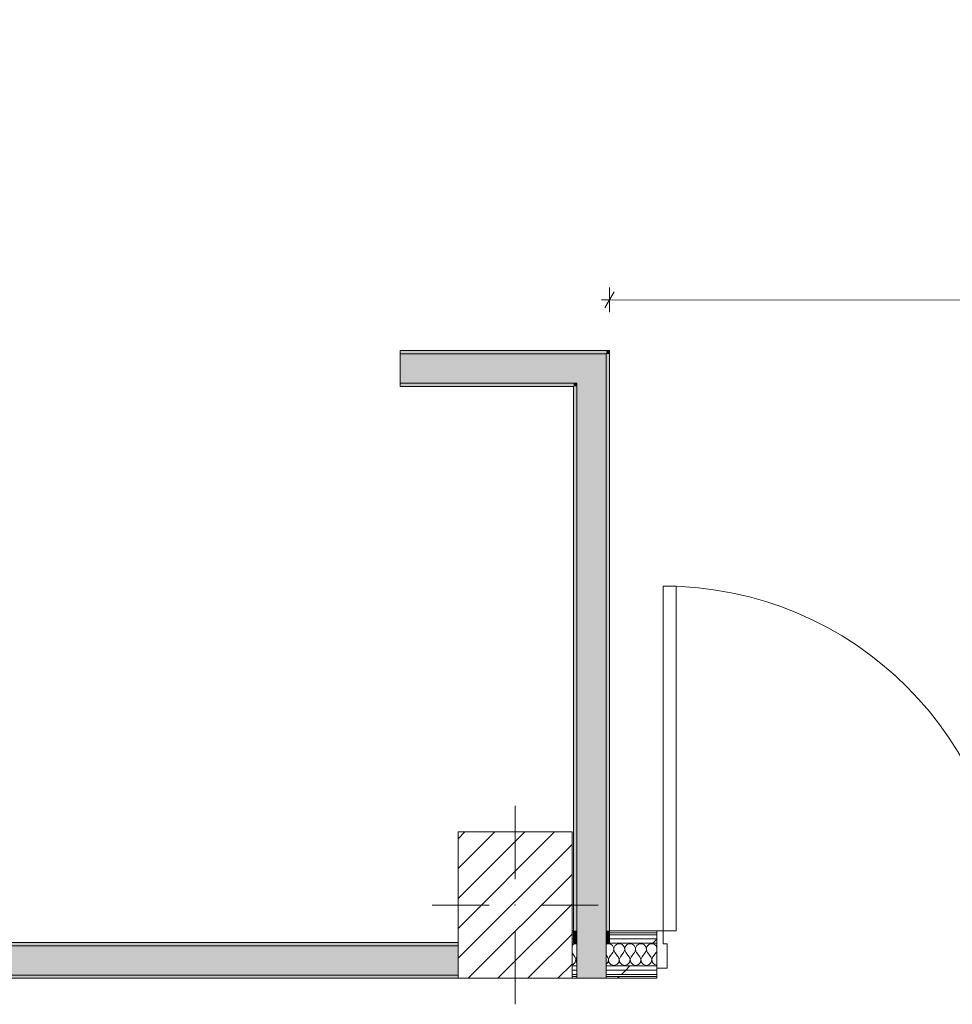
# Model space of a CAD drawing. Header units: millimetres. Extents: x -30280 to 19093, y -17460 to 4378.
# Tile 4 of 188: x -20576 to -17710, y -17164 to -14137. Entities that reach past the tile are written whole.
import ezdxf

# ---------------------------------------------------------------- set-up
doc = ezdxf.new("R2010")
doc.units = ezdxf.units.MM
doc.header["$MEASUREMENT"] = 0
doc.linetypes.add('Wipeout_Contour', pattern=[1000, 0, -1000])
for name, color, linetype, lineweight in [('08_E_Envans secs_Pluma_Nº__7', 7, 'Continuous', 5), ('10_ESTR_Pilars_Pluma_Nº__20', 1, 'Continuous', 5), ('10_ESTR_Pilars_Pluma_Nº__28', 7, 'Continuous', 20), ('10_ESTR_Pilars_Pluma_Nº__42', 8, 'Continuous', 25), ('12_FAÇ_Façana_Pluma_Nº__7', 7, 'Continuous', 5), ('Nuevo_06_COT_Generals_Pluma_Nº__1', 7, 'Continuous', 5), ('Nuevo_08_E_Envans secs_Pluma_Nº__1', 7, 'Continuous', 5), ('Nuevo_Puertas Archicad_Pluma_Nº__1', 7, 'Continuous', 5)]:
    doc.layers.add(name, color=color, linetype=linetype, lineweight=lineweight)
for name, color, linetype in [('10_ESTR_Pilars', 7, 'Continuous'), ('12_FAÇ_Façana', 7, 'Continuous'), ('Nuevo_06_COT_Generals', 7, 'Continuous'), ('Nuevo_08_E_Envans secs', 7, 'Continuous'), ('Nuevo_Puertas Archicad', 7, 'Continuous')]:
    doc.layers.add(name, color=color, linetype=linetype)
for name, color, linetype, lineweight, true_color in [('12_FAÇ_Façana_Pluma_Nº__102', 7, 'Continuous', 5, 0xcccccc), ('12_FAÇ_Façana_Pluma_Nº__176', 7, 'Continuous', 15, 0x93a0c6), ('Nuevo_08_E_Envans secs_Pluma_Nº__102', 7, 'Continuous', 5, 0xcccccc), ('Nuevo_08_E_Envans secs_Pluma_Nº__171', 171, 'Continuous', 13, 0xaaaaff), ('Nuevo_08_E_Envans secs_Pluma_Nº__177', 7, 'Continuous', 15, 0xf7e046), ('Nuevo_Puertas Archicad_Pluma_Nº__3', 7, 'Continuous', 5, 0xa4a4a4)]:
    doc.layers.add(name, color=color, linetype=linetype, lineweight=lineweight, true_color=true_color)
doc.styles.add('Estilo_Generado_1', font='txt')
doc.dimstyles.new('Estilo_Generado__2', dxfattribs={"dimtxt": 100, "dimasz": 38, "dimexe": 0.18, "dimexo": 300, "dimgap": 0, "dimtad": 1, "dimlfac": 0.001, "dimzin": 0, "dimdsep": 46, "dimtxsty": 'Estilo_Generado_1', "dimblk": 'ARROWHEAD_2', "dimblk1": 'ARROWHEAD_2', "dimblk2": 'ARROWHEAD_2', "dimcen": 0.09, "dimclrd": 7, "dimclre": 7, "dimclrt": 7, "dimadec": 0, "dimazin": 0, "dimtfac": 1, "dimtdec": 4, "dimtmove": 0, "dimatfit": 3, "dimfxl": 0, "dimtolj": 1, "dimtzin": 0, "dimarcsym": 0})
pattern_1 = [(45, (0, 0), (-183.8478, 183.8478), [195, -65]), (45, (7e-14, 183.85), (-183.8478, 183.8478), [195, -65])]

# ---------------------------------------------------------------- blocks, each defined once
blk = doc.blocks.new('Muro_38_1', base_point=(-27275.1, -17084))
at = {"layer": '12_FAÇ_Façana_Pluma_Nº__102', "linetype": 'Continuous', "lineweight": 0, "true_color": 0xe5e5e5}
blk.add_hatch(color=254, dxfattribs=at).paths.add_polyline_path([(-21356.1, -17074), (-19228.6, -17074), (-19228.6, -16984), (-21356.1, -16984)])
at = {"layer": '12_FAÇ_Façana_Pluma_Nº__176', "linetype": 'Continuous', "lineweight": 0, "true_color": 0x495063}
for points in [[(-21356.1, -16984), (-19228.6, -16984), (-19228.6, -16974), (-21356.1, -16974)], [(-21356.1, -17084), (-19228.6, -17084), (-19228.6, -17074), (-21356.1, -17074)]]:
    blk.add_hatch(color=251, dxfattribs=at).paths.add_polyline_path(points)
at = {"layer": '12_FAÇ_Façana_Pluma_Nº__7', "color": 7, "linetype": 'Continuous', "lineweight": 5}
for p, q in [((-19228.6, -16984), (-21356.1, -16984)), ((-21356.1, -17074), (-19228.6, -17074))]:
    blk.add_line(p, q, dxfattribs=at)
at = {"layer": '12_FAÇ_Façana_Pluma_Nº__7', "color": 7, "linetype": 'Continuous', "lineweight": 5, "flags": 128}
for points in [[(-19228.6, -16974), (-21356.1, -16974)], [(-21356.1, -17084), (-19228.6, -17084)]]:
    blk.add_lwpolyline(points, dxfattribs=at)
blk = doc.blocks.new('Muro_42_1', base_point=(-18763.6, -17084))
at = {"layer": '12_FAÇ_Façana_Pluma_Nº__102', "linetype": 'Continuous', "lineweight": 0, "true_color": 0xe5e5e5}
for points in [[(-18863.6, -15254), (-18773.6, -15164), (-18863.6, -15164)], [(-18863.6, -15254), (-18773.6, -15254), (-18773.6, -15164)], [(-18863.6, -15254), (-18863.6, -16938), (-18773.6, -16938), (-18773.6, -15254)], [(-18773.6, -16938), (-18863.6, -16938), (-18863.6, -16944), (-18773.6, -16944)], [(-18773.6, -16944), (-18863.6, -16944), (-18863.6, -16950), (-18773.6, -16950)], [(-18773.6, -16950), (-18863.6, -16950), (-18863.6, -16963), (-18773.6, -16963)], [(-18773.6, -16963), (-18863.6, -16963), (-18863.6, -16976), (-18773.6, -16976)], [(-18773.6, -16976), (-18863.6, -16976), (-18863.6, -17046), (-18773.6, -17046)], [(-18773.6, -17046), (-18863.6, -17046), (-18863.6, -17059), (-18773.6, -17059)], [(-18773.6, -17059), (-18863.6, -17059), (-18863.6, -17072), (-18773.6, -17072)], [(-18773.6, -17072), (-18863.6, -17072), (-18863.6, -17078), (-18773.6, -17078)], [(-18773.6, -17078), (-18863.6, -17078), (-18863.6, -17084), (-18773.6, -17084)]]:
    blk.add_hatch(color=254, dxfattribs=at).paths.add_polyline_path(points)
at = {"layer": '12_FAÇ_Façana_Pluma_Nº__176', "linetype": 'Continuous', "lineweight": 0, "true_color": 0x495063}
for points in [[(-18773.6, -15164), (-18763.6, -15154), (-18773.6, -15154)], [(-18773.6, -15164), (-18763.6, -15164), (-18763.6, -15154)], [(-18773.6, -15164), (-18773.6, -16938), (-18763.6, -16938), (-18763.6, -15164)], [(-18873.6, -15264), (-18863.6, -15254), (-18873.6, -15254)], [(-18873.6, -15264), (-18863.6, -15264), (-18863.6, -15254)], [(-18873.6, -15264), (-18873.6, -16938), (-18863.6, -16938), (-18863.6, -15264)], [(-18863.6, -16938), (-18873.6, -16938), (-18873.6, -16944), (-18863.6, -16944)], [(-18863.6, -16944), (-18873.6, -16944), (-18873.6, -16950), (-18863.6, -16950)], [(-18863.6, -16950), (-18873.6, -16950), (-18873.6, -16963), (-18863.6, -16963)], [(-18763.6, -16938), (-18773.6, -16938), (-18773.6, -16944), (-18763.6, -16944)], [(-18763.6, -16944), (-18773.6, -16944), (-18773.6, -16950), (-18763.6, -16950)], [(-18763.6, -16950), (-18773.6, -16950), (-18773.6, -16963), (-18763.6, -16963)], [(-18863.6, -16963), (-18873.6, -16963), (-18873.6, -16976), (-18863.6, -16976)], [(-18763.6, -16963), (-18773.6, -16963), (-18773.6, -16976), (-18763.6, -16976)]]:
    blk.add_hatch(color=251, dxfattribs=at).paths.add_polyline_path(points)
at = {"layer": '08_E_Envans secs_Pluma_Nº__7', "color": 7, "linetype": 'Continuous', "lineweight": 5}
for p, q in [((-18873.6, -16938), (-18873.6, -16944)), ((-18873.6, -16944), (-18873.6, -16950)), ((-18873.6, -16950), (-18873.6, -16963)), ((-18863.6, -16938), (-18863.6, -16944)), ((-18863.6, -16944), (-18863.6, -16950)), ((-18863.6, -16950), (-18863.6, -16963)), ((-18773.6, -16944), (-18773.6, -16938)), ((-18773.6, -16950), (-18773.6, -16944)), ((-18773.6, -16963), (-18773.6, -16950)), ((-18763.6, -16944), (-18763.6, -16938)), ((-18763.6, -16950), (-18763.6, -16944)), ((-18763.6, -16963), (-18763.6, -16950)), ((-18873.6, -16963), (-18873.6, -16976)), ((-18863.6, -16963), (-18863.6, -16976)), ((-18863.6, -16976), (-18863.6, -17046)), ((-18773.6, -16976), (-18773.6, -16963)), ((-18773.6, -17046), (-18773.6, -16976)), ((-18763.6, -16976), (-18763.6, -16963)), ((-18863.6, -17046), (-18863.6, -17059)), ((-18863.6, -17059), (-18863.6, -17072)), ((-18863.6, -17072), (-18863.6, -17078)), ((-18773.6, -17059), (-18773.6, -17046)), ((-18773.6, -17072), (-18773.6, -17059)), ((-18773.6, -17078), (-18773.6, -17072)), ((-18863.6, -17078), (-18863.6, -17084)), ((-18773.6, -17084), (-18773.6, -17078))]:
    blk.add_line(p, q, dxfattribs=at)
at = {"layer": '12_FAÇ_Façana_Pluma_Nº__7', "color": 7, "linetype": 'Continuous', "lineweight": 5}
for p, q in [((-18773.6, -15164), (-18863.6, -15164)), ((-18773.6, -15254), (-18773.6, -15164)), ((-18863.6, -15254), (-18873.6, -15254)), ((-18863.6, -15254), (-18863.6, -16938)), ((-18773.6, -16938), (-18773.6, -15254))]:
    blk.add_line(p, q, dxfattribs=at)
at = {"layer": '12_FAÇ_Façana_Pluma_Nº__7', "color": 7, "linetype": 'Continuous', "lineweight": 5, "flags": 128}
for points in [[(-18763.6, -15154), (-18773.6, -15154)], [(-18763.6, -16938), (-18763.6, -15154)], [(-18873.6, -15264), (-18873.6, -16938)]]:
    blk.add_lwpolyline(points, dxfattribs=at)
at = {"layer": 'Nuevo_08_E_Envans secs_Pluma_Nº__1', "color": 7, "linetype": 'Continuous', "lineweight": 5}
for p, q in [((-18873.6, -16976), (-18863.6, -16976)), ((-18773.6, -16976), (-18763.6, -16976)), ((-18863.6, -17084), (-18773.6, -17084))]:
    blk.add_line(p, q, dxfattribs=at)
blk = doc.blocks.new('Muro_43_1', base_point=(-18763.6, -15154))
at = {"layer": '12_FAÇ_Façana_Pluma_Nº__102', "linetype": 'Continuous', "lineweight": 0, "true_color": 0xe5e5e5}
blk.add_hatch(color=254, dxfattribs=at).paths.add_polyline_path([(-18863.6, -15164), (-19406.4, -15164), (-19406.4, -15254), (-18863.6, -15254)])
at = {"layer": '12_FAÇ_Façana_Pluma_Nº__176', "linetype": 'Continuous', "lineweight": 0, "true_color": 0x495063}
for points in [[(-18773.6, -15154), (-19406.4, -15154), (-19406.4, -15164), (-18773.6, -15164)], [(-18873.6, -15254), (-19406.4, -15254), (-19406.4, -15264), (-18873.6, -15264)]]:
    blk.add_hatch(color=251, dxfattribs=at).paths.add_polyline_path(points)
at = {"layer": '12_FAÇ_Façana_Pluma_Nº__7', "color": 7, "linetype": 'Continuous', "lineweight": 5}
for p, q in [((-18863.6, -15164), (-19406.4, -15164)), ((-18773.6, -15164), (-18863.6, -15164)), ((-19406.4, -15254), (-18873.6, -15254)), ((-18863.6, -15254), (-18873.6, -15254))]:
    blk.add_line(p, q, dxfattribs=at)
at = {"layer": '12_FAÇ_Façana_Pluma_Nº__7', "color": 7, "linetype": 'Continuous', "lineweight": 5, "flags": 128}
for points in [[(-18773.6, -15154), (-19406.4, -15154)], [(-19406.4, -15154), (-19406.4, -15164)], [(-19406.4, -15164), (-19406.4, -15254)], [(-19406.4, -15254), (-19406.4, -15264)], [(-19406.4, -15264), (-18873.6, -15264)]]:
    blk.add_lwpolyline(points, dxfattribs=at)
blk = doc.blocks.new('*X120')
at = {"layer": 'Nuevo_08_E_Envans secs_Pluma_Nº__102', "color": 254, "linetype": 'Continuous', "lineweight": 5, "true_color": 0xcccccc}
for p, q in [((-18875.4, -16980.1), (-18878.6, -16982.8)), ((-18871.2, -16978.3), (-18875.4, -16980.1)), ((-18866.7, -16977.6), (-18871.2, -16978.3)), ((-18863.6, -16978.1), (-18866.7, -16977.6)), ((-18870, -17017.6), (-18878.6, -17006.2)), ((-18878.6, -17043), (-18874.6, -17041.8)), ((-18874.6, -17041.8), (-18868.4, -17035.1)), ((-18866.7, -17026.1), (-18870, -17017.6)), ((-18868.4, -17035.1), (-18866.7, -17026.1)), ((-18863.6, -17018.4), (-18866.6, -17026.1)), ((-18866.6, -17026.1), (-18864.9, -17035.1)), ((-18864.9, -17035.1), (-18863.6, -17036.5))]:
    blk.add_line(p, q, dxfattribs=at)
blk = doc.blocks.new('*X121')
at = {"layer": 'Nuevo_08_E_Envans secs_Pluma_Nº__102', "color": 254, "linetype": 'Continuous', "lineweight": 5, "true_color": 0xcccccc}
for p, q in [((-18771.2, -16978.3), (-18773.6, -16979.3)), ((-18766.7, -16977.6), (-18771.2, -16978.3)), ((-18762.1, -16978.3), (-18766.7, -16977.6)), ((-18757.9, -16980.1), (-18762.1, -16978.3)), ((-18754.4, -16983.1), (-18757.9, -16980.1)), ((-18751.8, -16986.9), (-18754.4, -16983.1)), ((-18745.6, -16983.1), (-18748.2, -16986.9)), ((-18742.1, -16980.1), (-18745.6, -16983.1)), ((-18737.9, -16978.3), (-18742.1, -16980.1)), ((-18733.3, -16977.6), (-18737.9, -16978.3)), ((-18728.8, -16978.3), (-18733.3, -16977.6)), ((-18724.6, -16980.1), (-18728.8, -16978.3)), ((-18721, -16983.1), (-18724.6, -16980.1)), ((-18718.4, -16986.9), (-18721, -16983.1)), ((-18712.3, -16983.1), (-18714.9, -16986.9)), ((-18708.8, -16980.1), (-18712.3, -16983.1)), ((-18704.6, -16978.3), (-18708.8, -16980.1)), ((-18700, -16977.6), (-18704.6, -16978.3)), ((-18695.4, -16978.3), (-18700, -16977.6)), ((-18691.2, -16980.1), (-18695.4, -16978.3)), ((-18687.7, -16983.1), (-18691.2, -16980.1)), ((-18685.1, -16986.9), (-18687.7, -16983.1)), ((-18679, -16983.1), (-18681.6, -16986.9)), ((-18675.4, -16980.1), (-18679, -16983.1)), ((-18671.2, -16978.3), (-18675.4, -16980.1)), ((-18666.7, -16977.6), (-18671.2, -16978.3)), ((-18662.1, -16978.3), (-18666.7, -16977.6)), ((-18657.9, -16980.1), (-18662.1, -16978.3)), ((-18654.4, -16983.1), (-18657.9, -16980.1)), ((-18651.8, -16986.9), (-18654.4, -16983.1)), ((-18645.6, -16983.1), (-18648.2, -16986.9)), ((-18642.1, -16980.1), (-18645.6, -16983.1)), ((-18637.9, -16978.3), (-18642.1, -16980.1)), ((-18633.3, -16977.6), (-18637.9, -16978.3)), ((-18628.8, -16978.3), (-18633.3, -16977.6)), ((-18624.6, -16980.1), (-18628.8, -16978.3)), ((-18621, -16983.1), (-18624.6, -16980.1)), ((-18618.4, -16986.9), (-18621, -16983.1)), ((-18770, -17017.6), (-18773.6, -17012.8)), ((-18763.3, -17017.6), (-18753.3, -17004.3)), ((-18753.3, -17004.3), (-18751.1, -17000.3)), ((-18750.3, -16991.2), (-18751.8, -16986.9)), ((-18751.1, -17000.3), (-18750.1, -16995.8)), ((-18750.1, -16995.8), (-18750.3, -16991.2)), ((-18749.7, -16991.2), (-18749.9, -16995.8)), ((-18749.9, -16995.8), (-18748.9, -17000.3)), ((-18748.2, -16986.9), (-18749.7, -16991.2)), ((-18748.9, -17000.3), (-18746.7, -17004.3)), ((-18736.7, -17017.6), (-18746.7, -17004.3)), ((-18730, -17017.6), (-18720, -17004.3)), ((-18720, -17004.3), (-18717.8, -17000.3)), ((-18717, -16991.2), (-18718.4, -16986.9)), ((-18717.8, -17000.3), (-18716.7, -16995.8)), ((-18716.7, -16995.8), (-18717, -16991.2)), ((-18716.4, -16991.2), (-18716.6, -16995.8)), ((-18716.6, -16995.8), (-18715.6, -17000.3)), ((-18714.9, -16986.9), (-18716.4, -16991.2)), ((-18715.6, -17000.3), (-18713.3, -17004.3)), ((-18703.3, -17017.6), (-18713.3, -17004.3)), ((-18696.7, -17017.6), (-18686.7, -17004.3)), ((-18686.7, -17004.3), (-18684.4, -17000.3)), ((-18683.6, -16991.2), (-18685.1, -16986.9)), ((-18684.4, -17000.3), (-18683.4, -16995.8)), ((-18683.4, -16995.8), (-18683.6, -16991.2)), ((-18683, -16991.2), (-18683.3, -16995.8)), ((-18683.3, -16995.8), (-18682.2, -17000.3)), ((-18681.6, -16986.9), (-18683, -16991.2)), ((-18682.2, -17000.3), (-18680, -17004.3)), ((-18670, -17017.6), (-18680, -17004.3)), ((-18663.3, -17017.6), (-18653.3, -17004.3)), ((-18653.3, -17004.3), (-18651.1, -17000.3)), ((-18650.3, -16991.2), (-18651.8, -16986.9)), ((-18651.1, -17000.3), (-18650.1, -16995.8)), ((-18650.1, -16995.8), (-18650.3, -16991.2)), ((-18649.7, -16991.2), (-18649.9, -16995.8)), ((-18649.9, -16995.8), (-18648.9, -17000.3)), ((-18648.2, -16986.9), (-18649.7, -16991.2)), ((-18648.9, -17000.3), (-18646.7, -17004.3)), ((-18636.7, -17017.6), (-18646.7, -17004.3)), ((-18630, -17017.6), (-18620, -17004.3)), ((-18620, -17004.3), (-18618.1, -17000.8)), ((-18618.1, -16988), (-18618.4, -16986.9)), ((-18773.6, -17040.8), (-18768.4, -17035.1)), ((-18766.7, -17026.1), (-18770, -17017.6)), ((-18768.4, -17035.1), (-18766.7, -17026.1)), ((-18763.3, -17017.6), (-18766.6, -17026.1)), ((-18766.6, -17026.1), (-18764.9, -17035.1)), ((-18764.9, -17035.1), (-18758.8, -17041.8)), ((-18758.8, -17041.8), (-18750, -17044.3)), ((-18750, -17044.3), (-18741.2, -17041.8)), ((-18741.2, -17041.8), (-18735.1, -17035.1)), ((-18733.4, -17026.1), (-18736.7, -17017.6)), ((-18735.1, -17035.1), (-18733.4, -17026.1)), ((-18730, -17017.6), (-18733.3, -17026.1)), ((-18733.3, -17026.1), (-18731.6, -17035.1)), ((-18731.6, -17035.1), (-18725.4, -17041.8)), ((-18725.4, -17041.8), (-18716.7, -17044.3)), ((-18716.7, -17044.3), (-18707.9, -17041.8)), ((-18707.9, -17041.8), (-18701.8, -17035.1)), ((-18700.1, -17026.1), (-18703.3, -17017.6)), ((-18701.8, -17035.1), (-18700.1, -17026.1)), ((-18696.7, -17017.6), (-18699.9, -17026.1)), ((-18699.9, -17026.1), (-18698.2, -17035.1)), ((-18698.2, -17035.1), (-18692.1, -17041.8)), ((-18692.1, -17041.8), (-18683.3, -17044.3)), ((-18683.3, -17044.3), (-18674.6, -17041.8)), ((-18674.6, -17041.8), (-18668.4, -17035.1)), ((-18666.7, -17026.1), (-18670, -17017.6)), ((-18668.4, -17035.1), (-18666.7, -17026.1)), ((-18663.3, -17017.6), (-18666.6, -17026.1)), ((-18666.6, -17026.1), (-18664.9, -17035.1)), ((-18664.9, -17035.1), (-18658.8, -17041.8)), ((-18658.8, -17041.8), (-18650, -17044.3)), ((-18650, -17044.3), (-18641.2, -17041.8)), ((-18641.2, -17041.8), (-18635.1, -17035.1)), ((-18633.4, -17026.1), (-18636.7, -17017.6)), ((-18635.1, -17035.1), (-18633.4, -17026.1)), ((-18630, -17017.6), (-18633.3, -17026.1)), ((-18633.3, -17026.1), (-18631.6, -17035.1)), ((-18631.6, -17035.1), (-18625.4, -17041.8)), ((-18625.4, -17041.8), (-18618.1, -17043.9))]:
    blk.add_line(p, q, dxfattribs=at)
blk = doc.blocks.new('Puerta Entrada 27')
at = {"layer": 'Nuevo_Puertas Archicad', "linetype": 'Continuous', "lineweight": 0, "true_color": 0xffffff}
h = blk.add_hatch(dxfattribs=at)
h.set_pattern_fill('Hormigón_en_Masa_0001', style=0, pattern_type=2)
h.set_pattern_definition([(0, (0, 0), (0, 779.4), [48.75, -401.25]), (0, (225, 389.7), (0, 779.4), [48.75, -401.25]), (60, (0, 0), (-675, 389.7), [48.75, -401.25]), (60, (450, 0), (-675, 389.7), [48.75, -401.25]), (120, (48.75, 0), (675, 389.7), [48.75, -401.25]), (120, (498.75, 0), (675, 389.7), [48.75, -401.25]), (0, (0, 75), (0, 150), [0, -150, 0, -225]), (45, (75, 75), (-106.066, 106.066), [0, -112.5, 0, -187.5])])
h.paths.add_polyline_path([(530, 1060), (490, 1060), (490, 0), (530, 0)])
at = {"layer": 'Nuevo_Puertas Archicad_Pluma_Nº__1', "color": 7, "linetype": 'Continuous', "lineweight": 5}
for p, q in [((490, 0), (490, 1060)), ((490, 1060), (530, 1060)), ((530, 1060), (530, 0)), ((-530, 0), (-550, 0)), ((-550, 0), (-550, -115)), ((-550, 0), (-550, -6)), ((-550, 0), (-550, -6)), ((-530, -40), (-530, 0)), ((530, 0), (490, 0)), ((550, 0), (530, 0)), ((530, 0), (530, -40)), ((550, -115), (550, 0)), ((550, 0), (550, -6)), ((550, 0), (550, -6)), ((-550, -6), (-550, -12)), ((-550, -6), (-550, -12)), ((-550, -12), (-550, -25)), ((-550, -12), (-550, -25)), ((-550, -25), (-550, -38)), ((-550, -25), (-550, -38)), ((550, -6), (550, -12)), ((550, -6), (550, -12)), ((550, -12), (550, -25)), ((550, -12), (550, -25)), ((550, -25), (550, -38)), ((550, -25), (550, -38)), ((-550, -38), (-550, -108)), ((-550, -38), (-550, -108)), ((-518, -40), (-530, -40)), ((-518, -115), (-518, -40)), ((530, -40), (518, -40)), ((518, -40), (518, -115)), ((550, -38), (550, -108)), ((550, -38), (550, -108)), ((-550, -108), (-550, -115)), ((-550, -108), (-550, -115)), ((-550, -115), (-518, -115)), ((-550, -115), (-550, -121)), ((-550, -121), (-550, -134)), ((518, -115), (550, -115)), ((550, -108), (550, -115)), ((550, -108), (550, -115)), ((550, -115), (550, -121)), ((550, -121), (550, -134)), ((-550, -134), (-550, -140)), ((-550, -140), (-550, -146)), ((550, -134), (550, -140)), ((550, -140), (550, -146))]:
    blk.add_line(p, q, dxfattribs=at)
at = {"layer": 'Nuevo_Puertas Archicad_Pluma_Nº__3', "color": 253, "linetype": 'Continuous', "lineweight": 5, "true_color": 0xa4a4a4}
blk.add_arc((530, 0), 1060, 90, 180, dxfattribs=at)
blk = doc.blocks.new('Muro_63_1', base_point=(-18974.6, -17084))
at = {"color": 254, "linetype": 'Wipeout_Contour', "lineweight": 0, "ltscale": 101813.828741}
blk.add_wipeout([(-18863.6, -17078), (-18878.6, -17078), (-18878.6, -17084), (-18863.6, -17084)], dxfattribs=at).dxf.layer = 'Nuevo_08_E_Envans secs'
at = {"color": 254, "linetype": 'Wipeout_Contour', "lineweight": 0, "ltscale": 101295.334365}
blk.add_wipeout([(-18773.6, -17078), (-18773.6, -17084), (-18618.1, -17084), (-18618.1, -17078)], dxfattribs=at).dxf.layer = 'Nuevo_08_E_Envans secs'
at = {"layer": 'Nuevo_08_E_Envans secs_Pluma_Nº__171', "linetype": 'Continuous', "lineweight": 13, "true_color": 0xaaaaff}
h = blk.add_hatch(dxfattribs=at)
h.set_pattern_fill('Panellat_HPL_0001', color=161, style=0, pattern_type=2)
h.set_pattern_definition(pattern_1)
h.paths.add_polyline_path([(-18863.6, -17078), (-18878.6, -17078), (-18878.6, -17084), (-18863.6, -17084)])
h = blk.add_hatch(dxfattribs=at)
h.set_pattern_fill('Panellat_HPL_0001', color=161, style=0, pattern_type=2)
h.set_pattern_definition(pattern_1)
h.paths.add_polyline_path([(-18773.6, -17078), (-18773.6, -17084), (-18618.1, -17084), (-18618.1, -17078)])
at = {"color": 254, "linetype": 'Wipeout_Contour', "lineweight": 0, "ltscale": 101772.234272}
blk.add_wipeout([(-18863.6, -17059), (-18878.6, -17059), (-18878.6, -17072), (-18863.6, -17072)], dxfattribs=at).dxf.layer = 'Nuevo_08_E_Envans secs'
at = {"color": 254, "linetype": 'Wipeout_Contour', "lineweight": 0, "ltscale": 101253.526772}
blk.add_wipeout([(-18773.6, -17072), (-18618.1, -17072), (-18618.1, -17059), (-18773.6, -17059)], dxfattribs=at).dxf.layer = 'Nuevo_08_E_Envans secs'
at = {"layer": 'Nuevo_08_E_Envans secs_Pluma_Nº__177', "linetype": 'Continuous', "lineweight": 15, "true_color": 0xf7e046}
h = blk.add_hatch(dxfattribs=at)
h.set_pattern_fill('Panellat_HPL_0001', color=53, style=0, pattern_type=2)
h.set_pattern_definition(pattern_1)
h.paths.add_polyline_path([(-18863.6, -17059), (-18878.6, -17059), (-18878.6, -17072), (-18863.6, -17072)])
h = blk.add_hatch(dxfattribs=at)
h.set_pattern_fill('Panellat_HPL_0001', color=53, style=0, pattern_type=2)
h.set_pattern_definition(pattern_1)
h.paths.add_polyline_path([(-18773.6, -17072), (-18618.1, -17072), (-18618.1, -17059), (-18773.6, -17059)])
at = {"layer": '08_E_Envans secs_Pluma_Nº__7', "color": 7, "linetype": 'Continuous', "lineweight": 5}
for p, q in [((-18863.6, -17078), (-18863.6, -17084)), ((-18773.6, -17084), (-18773.6, -17078))]:
    blk.add_line(p, q, dxfattribs=at)
at = {"layer": 'Nuevo_08_E_Envans secs_Pluma_Nº__1', "color": 7, "linetype": 'Continuous', "lineweight": 5}
for p, q in [((-18878.6, -17078), (-18863.6, -17078)), ((-18773.6, -17078), (-18618.1, -17078)), ((-18618.1, -17078), (-18618.1, -17084))]:
    blk.add_line(p, q, dxfattribs=at)
at = {"layer": 'Nuevo_08_E_Envans secs_Pluma_Nº__1', "color": 7, "linetype": 'Continuous', "lineweight": 5, "flags": 128}
blk.add_lwpolyline([(-18878.6, -17084), (-18618.1, -17084)], dxfattribs=at)
at = {"color": 254, "linetype": 'Wipeout_Contour', "lineweight": 0, "ltscale": 101737.363511}
blk.add_wipeout([(-18863.6, -17046), (-18878.6, -17046), (-18878.6, -17059), (-18863.6, -17059)], dxfattribs=at).dxf.layer = 'Nuevo_08_E_Envans secs'
at = {"color": 254, "linetype": 'Wipeout_Contour', "lineweight": 0, "ltscale": 101218.476815}
blk.add_wipeout([(-18773.6, -17046), (-18773.6, -17059), (-18618.1, -17059), (-18618.1, -17046)], dxfattribs=at).dxf.layer = 'Nuevo_08_E_Envans secs'
at = {"layer": 'Nuevo_08_E_Envans secs_Pluma_Nº__177', "linetype": 'Continuous', "lineweight": 15, "true_color": 0xf7e046}
h = blk.add_hatch(dxfattribs=at)
h.set_pattern_fill('Panellat_HPL_0001', color=53, style=0, pattern_type=2)
h.set_pattern_definition(pattern_1)
h.paths.add_polyline_path([(-18863.6, -17046), (-18878.6, -17046), (-18878.6, -17059), (-18863.6, -17059)])
h = blk.add_hatch(dxfattribs=at)
h.set_pattern_fill('Panellat_HPL_0001', color=53, style=0, pattern_type=2)
h.set_pattern_definition(pattern_1)
h.paths.add_polyline_path([(-18773.6, -17046), (-18773.6, -17059), (-18618.1, -17059), (-18618.1, -17046)])
at = {"layer": '08_E_Envans secs_Pluma_Nº__7', "color": 7, "linetype": 'Continuous', "lineweight": 5}
for p, q in [((-18863.6, -17046), (-18863.6, -17059)), ((-18863.6, -17059), (-18863.6, -17072)), ((-18863.6, -17072), (-18863.6, -17078)), ((-18773.6, -17059), (-18773.6, -17046)), ((-18773.6, -17072), (-18773.6, -17059)), ((-18773.6, -17078), (-18773.6, -17072))]:
    blk.add_line(p, q, dxfattribs=at)
at = {"layer": 'Nuevo_08_E_Envans secs_Pluma_Nº__1', "color": 7, "linetype": 'Continuous', "lineweight": 5}
for p, q in [((-18878.6, -17046), (-18863.6, -17046)), ((-18878.6, -17059), (-18863.6, -17059)), ((-18878.6, -17072), (-18863.6, -17072)), ((-18773.6, -17046), (-18618.1, -17046)), ((-18773.6, -17059), (-18618.1, -17059)), ((-18773.6, -17072), (-18618.1, -17072)), ((-18618.1, -17046), (-18618.1, -17053)), ((-18618.1, -17053), (-18618.1, -17059)), ((-18618.1, -17059), (-18618.1, -17072)), ((-18618.1, -17072), (-18618.1, -17078))]:
    blk.add_line(p, q, dxfattribs=at)
at = {"layer": 'Nuevo_08_E_Envans secs', "color": 7, "lineweight": 20}
for name in ['*X120', '*X121']:
    blk.add_blockref(name, (0, 0), dxfattribs=at)
at = {"color": 254, "linetype": 'Wipeout_Contour', "lineweight": 0, "ltscale": 101529.943571}
blk.add_wipeout([(-18873.6, -16963), (-18878.6, -16963), (-18878.6, -16976), (-18873.6, -16976)], dxfattribs=at).dxf.layer = 'Nuevo_08_E_Envans secs'
at = {"color": 254, "linetype": 'Wipeout_Contour', "lineweight": 0, "ltscale": 100980.207701}
blk.add_wipeout([(-18763.6, -16963), (-18763.6, -16976), (-18618.1, -16976), (-18618.1, -16963)], dxfattribs=at).dxf.layer = 'Nuevo_08_E_Envans secs'
at = {"layer": 'Nuevo_08_E_Envans secs_Pluma_Nº__177', "linetype": 'Continuous', "lineweight": 15, "true_color": 0xf7e046}
h = blk.add_hatch(dxfattribs=at)
h.set_pattern_fill('Panellat_HPL_0001', color=53, style=0, pattern_type=2)
h.set_pattern_definition(pattern_1)
h.paths.add_polyline_path([(-18873.6, -16963), (-18878.6, -16963), (-18878.6, -16976), (-18873.6, -16976)])
h = blk.add_hatch(dxfattribs=at)
h.set_pattern_fill('Panellat_HPL_0001', color=53, style=0, pattern_type=2)
h.set_pattern_definition(pattern_1)
h.paths.add_polyline_path([(-18763.6, -16963), (-18763.6, -16976), (-18618.1, -16976), (-18618.1, -16963)])
at = {"color": 254, "linetype": 'Wipeout_Contour', "lineweight": 0, "ltscale": 101495.186306}
blk.add_wipeout([(-18873.6, -16950), (-18878.6, -16950), (-18878.6, -16963), (-18873.6, -16963)], dxfattribs=at).dxf.layer = 'Nuevo_08_E_Envans secs'
at = {"color": 254, "linetype": 'Wipeout_Contour', "lineweight": 0, "ltscale": 100945.261023}
blk.add_wipeout([(-18763.6, -16950), (-18763.6, -16963), (-18618.1, -16963), (-18618.1, -16950)], dxfattribs=at).dxf.layer = 'Nuevo_08_E_Envans secs'
at = {"layer": 'Nuevo_08_E_Envans secs_Pluma_Nº__177', "linetype": 'Continuous', "lineweight": 15, "true_color": 0xf7e046}
h = blk.add_hatch(dxfattribs=at)
h.set_pattern_fill('Panellat_HPL_0001', color=53, style=0, pattern_type=2)
h.set_pattern_definition(pattern_1)
h.paths.add_polyline_path([(-18873.6, -16950), (-18878.6, -16950), (-18878.6, -16963), (-18873.6, -16963)])
h = blk.add_hatch(dxfattribs=at)
h.set_pattern_fill('Panellat_HPL_0001', color=53, style=0, pattern_type=2)
h.set_pattern_definition(pattern_1)
h.paths.add_polyline_path([(-18763.6, -16950), (-18763.6, -16963), (-18618.1, -16963), (-18618.1, -16950)])
at = {"layer": '08_E_Envans secs_Pluma_Nº__7', "color": 7, "linetype": 'Continuous', "lineweight": 5}
for p, q in [((-18873.6, -16963), (-18873.6, -16976)), ((-18863.6, -16976), (-18863.6, -17046)), ((-18773.6, -17046), (-18773.6, -16976)), ((-18763.6, -16976), (-18763.6, -16963))]:
    blk.add_line(p, q, dxfattribs=at)
at = {"layer": 'Nuevo_08_E_Envans secs_Pluma_Nº__1', "color": 7, "linetype": 'Continuous', "lineweight": 5}
for p, q in [((-18878.6, -16963), (-18873.6, -16963)), ((-18878.6, -16976), (-18873.6, -16976)), ((-18873.6, -16976), (-18863.6, -16976)), ((-18773.6, -16976), (-18763.6, -16976)), ((-18763.6, -16963), (-18618.1, -16963)), ((-18763.6, -16976), (-18618.1, -16976)), ((-18618.1, -16963), (-18618.1, -16976)), ((-18618.1, -16976), (-18618.1, -17046))]:
    blk.add_line(p, q, dxfattribs=at)
at = {"color": 254, "linetype": 'Wipeout_Contour', "lineweight": 0, "ltscale": 101453.762909}
blk.add_wipeout([(-18873.6, -16938), (-18878.6, -16938), (-18878.6, -16944), (-18873.6, -16944)], dxfattribs=at).dxf.layer = 'Nuevo_08_E_Envans secs'
at = {"color": 254, "linetype": 'Wipeout_Contour', "lineweight": 0, "ltscale": 100903.611742}
blk.add_wipeout([(-18763.6, -16938), (-18763.6, -16944), (-18618.1, -16944), (-18618.1, -16938)], dxfattribs=at).dxf.layer = 'Nuevo_08_E_Envans secs'
at = {"layer": 'Nuevo_08_E_Envans secs_Pluma_Nº__171', "linetype": 'Continuous', "lineweight": 13, "true_color": 0xaaaaff}
h = blk.add_hatch(dxfattribs=at)
h.set_pattern_fill('Panellat_HPL_0001', color=161, style=0, pattern_type=2)
h.set_pattern_definition(pattern_1)
h.paths.add_polyline_path([(-18873.6, -16938), (-18878.6, -16938), (-18878.6, -16944), (-18873.6, -16944)])
h = blk.add_hatch(dxfattribs=at)
h.set_pattern_fill('Panellat_HPL_0001', color=161, style=0, pattern_type=2)
h.set_pattern_definition(pattern_1)
h.paths.add_polyline_path([(-18763.6, -16938), (-18763.6, -16944), (-18618.1, -16944), (-18618.1, -16938)])
at = {"layer": '08_E_Envans secs_Pluma_Nº__7', "color": 7, "linetype": 'Continuous', "lineweight": 5}
for p, q in [((-18873.6, -16938), (-18873.6, -16944)), ((-18873.6, -16944), (-18873.6, -16950)), ((-18873.6, -16950), (-18873.6, -16963)), ((-18763.6, -16944), (-18763.6, -16938)), ((-18763.6, -16950), (-18763.6, -16944)), ((-18763.6, -16963), (-18763.6, -16950))]:
    blk.add_line(p, q, dxfattribs=at)
at = {"layer": 'Nuevo_08_E_Envans secs_Pluma_Nº__1', "color": 7, "linetype": 'Continuous', "lineweight": 5}
for p, q in [((-18878.6, -16944), (-18873.6, -16944)), ((-18878.6, -16950), (-18873.6, -16950)), ((-18763.6, -16944), (-18618.1, -16944)), ((-18763.6, -16950), (-18618.1, -16950)), ((-18618.1, -16938), (-18618.1, -16944)), ((-18618.1, -16944), (-18618.1, -16950)), ((-18618.1, -16950), (-18618.1, -16963))]:
    blk.add_line(p, q, dxfattribs=at)
at = {"layer": 'Nuevo_08_E_Envans secs_Pluma_Nº__1', "color": 7, "linetype": 'Continuous', "lineweight": 5, "flags": 128}
for points in [[(-18873.6, -16938), (-18878.6, -16938)], [(-18618.1, -16938), (-18763.6, -16938)]]:
    blk.add_lwpolyline(points, dxfattribs=at)
at = {"layer": 'Nuevo_Puertas Archicad', "color": 253, "linetype": 'Continuous', "lineweight": 5, "true_color": 0xa4a4a6, "xscale": -1, "zscale": 1000}
blk.add_blockref('Puerta Entrada 27', (-18068.1, -16938), dxfattribs=at)
blk = doc.blocks.new('Pilar_22_1', base_point=(-19053.6, -16859))
at = {"color": 254, "linetype": 'Wipeout_Contour', "lineweight": 0, "ltscale": 101768.892375}
blk.add_wipeout([(-19228.6, -17084), (-18878.6, -17084), (-18878.6, -16634), (-19228.6, -16634)], dxfattribs=at).dxf.layer = '10_ESTR_Pilars'
at = {"layer": '10_ESTR_Pilars_Pluma_Nº__42', "linetype": 'Continuous', "lineweight": 25}
h = blk.add_hatch(dxfattribs=at)
h.set_pattern_fill('00_GCT_trama_45º_e1_400__05', color=8, style=0, pattern_type=2)
h.set_pattern_definition([(45, (0, 0), (-45.96194, 45.96194), [])])
h.paths.add_polyline_path([(-19228.6, -17084), (-18878.6, -17084), (-18878.6, -16634), (-19228.6, -16634)])
at = {"layer": '10_ESTR_Pilars_Pluma_Nº__20', "color": 1, "linetype": 'Continuous', "lineweight": 5}
for p, q in [((-19053.6, -16779), (-19053.6, -16554)), ((-19133.6, -16859), (-19308.6, -16859)), ((-18973.6, -16859), (-18798.6, -16859)), ((-19053.6, -16939), (-19053.6, -17164))]:
    blk.add_line(p, q, dxfattribs=at)
blk.add_point((-19053.6, -16859), dxfattribs=at)
at = {"layer": '10_ESTR_Pilars_Pluma_Nº__28', "color": 7, "linetype": 'Continuous', "lineweight": 20, "flags": 128}
blk.add_lwpolyline([(-19228.6, -17084), (-18878.6, -17084), (-18878.6, -16634), (-19228.6, -16634)], close=True, dxfattribs=at)
blk = doc.blocks.new('*D792')
at = {"layer": 'Nuevo_06_COT_Generals_Pluma_Nº__1', "color": 7, "linetype": 'Continuous', "lineweight": 5}
for p, q in [((-13075.7, -14436.6), (-13076.1, -15039.6)), ((-12953.7, -14436.7), (-12954.1, -15039.7)), ((-13090.6, -15027.1), (-13061.7, -14977.1)), ((-12968.6, -15027.2), (-12939.7, -14977.2)), ((-13076.1, -15002.1), (-18763.5, -14997.9)), ((-12954.1, -15002.2), (-13076.1, -15002.1)), ((-10654.1, -15003.9), (-12954.1, -15002.2))]:
    blk.add_line(p, q, dxfattribs=at)
blk = doc.blocks.new('ARROWHEAD_2')
at = {"color": 0, "linetype": 'Continuous', "lineweight": 0}
for p, q in [((0, 0), (-1, 0)), ((-0.378, -0.655), (0.378, 0.655))]:
    blk.add_line(p, q, dxfattribs=at)
blk = doc.blocks.new('*D793')
at = {"layer": 'Nuevo_06_COT_Generals_Pluma_Nº__1', "color": 7, "linetype": 'Continuous', "lineweight": 5}
for p, q in [((-18749, -14972.9), (-18777.9, -15022.9)), ((-18763.5, -14960.4), (-18763.5, -15035.4)), ((-13090.6, -15027.1), (-13061.7, -14977.1)), ((-18763.5, -14997.9), (-18787.9, -14997.9)), ((-13076.1, -15002.1), (-18763.5, -14997.9))]:
    blk.add_line(p, q, dxfattribs=at)
at = {"layer": 'Nuevo_06_COT_Generals_Pluma_Nº__1', "color": 7, "lineweight": 5, "insert": (-16057.2, -14979.9), "char_height": 100, "attachment_point": 7, "rotation": 359.9577, "style": 'Estilo_Generado_1'}
blk.add_mtext('\\A1;{\\pql;\\fGotham Book|b0|i0|c0|p0;\\W1.000000;5,69}', dxfattribs=at)

msp = doc.modelspace()

# ---------------------------------------------------------------- block references
at = {"layer": '12_FAÇ_Façana', "color": 7, "lineweight": 20}
for name, p in [('Muro_43_1', (-18763.609, -15153.976)), ('Muro_42_1', (-18763.609, -17083.976)), ('Muro_38_1', (-27275.15, -17083.976))]:
    msp.add_blockref(name, p, dxfattribs=at)

# ---------------------------------------------------------------- dimensions: what is measured, and where the dimension line sits
at = {"layer": 'Nuevo_06_COT_Generals', "color": 7, "linetype": 'Continuous', "lineweight": 5}
for base, p1, p2, picture, middle in [((-18763.494, -14997.896), (-13075.478, -14136.564), (-18763.609, -15153.976), '*D793', (-15927.681, -14929.992)), ((-13076.118, -15002.099), (-12953.478, -14136.654), (-13075.478, -14136.564), '*D792', (-12810.158, -14932.296))]:
    dim = msp.add_linear_dim(base=base, p1=p1, p2=p2, angle=179.957656, dimstyle='Estilo_Generado__2', dxfattribs=at)
    dim.commit()
    dim.dimension.update_dxf_attribs({"geometry": picture, "text_midpoint": middle, "dimtype": 160, "text_rotation": 359.957656})

# ---------------------------------------------------------------- next in the draw order: block references
at = {"layer": 'Nuevo_08_E_Envans secs', "color": 7, "lineweight": 20}
msp.add_blockref('Muro_63_1', (-18974.607, -17083.976), dxfattribs=at)

# ---------------------------------------------------------------- next in the draw order: block references
at = {"layer": '10_ESTR_Pilars', "color": 7, "lineweight": 20}
msp.add_blockref('Pilar_22_1', (-19053.608, -16858.976), dxfattribs=at)

doc.saveas('drawing.dxf')
